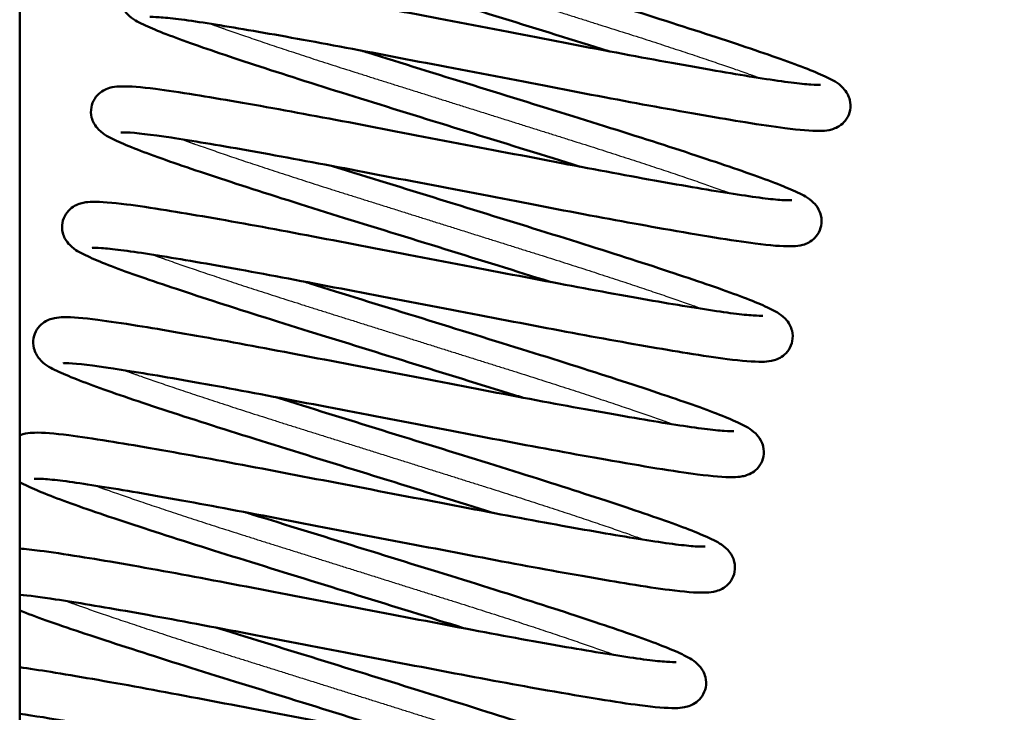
# Model space of a CAD drawing. Header units: millimetres. Extents: x 155 to 950, y -844 to 1327.
# Tile 35 of 56: x 705 to 726, y 141 to 156. Entities that reach past the tile are written whole.
import ezdxf

# ---------------------------------------------------------------- set-up
doc = ezdxf.new("R2010")
doc.units = ezdxf.units.MM
doc.header["$LTSCALE"] = 0.75
doc.layers.add('Visible', color=7, linetype='Continuous', lineweight=50)
doc.layers.add('Visible Narrow', color=7, linetype='Continuous', lineweight=25)

msp = doc.modelspace()

# ---------------------------------------------------------------- linework, layer by layer
at = {"layer": 'Visible', "extrusion": (-1, -2.22045e-16, 2.96647e-13)}
msp.add_line((705.023, 192.994, 17.5), (705.023, 83.194, 17.5), dxfattribs=at)
at = {"layer": 'Visible'}
for points, knots in [([(767.779, 231.972, 1.236), (769.038, 227.673, 1.236), (775.326, 210.603, 1.236), (779.956, 181.914, 1.236), (780.024, 145.373, 1.236), (771.16, 106.612, 1.236), (745.206, 75.611, 1.236), (725.852, 17.739, 1.236), (716.181, -89.198, 1.236), (714.97, -264.061, 1.236), (720.096, -485.806, 1.236), (714.023, -666.71, 1.236), (721.629, -734.566, 1.236), (725.965, -756.659, 1.236), (732.127, -776.101, 1.236), (740.42, -792.323, 1.236), (750.671, -804.407, 1.236), (762.902, -812.367, 1.236), (776.817, -817.114, 1.236), (792.454, -819.564, 1.236), (821.303, -820.736, 1.236), (883.249, -815.802, 1.236), (922.116, -818.712, 1.236), (950.16, -822.418, 1.236)], [0.0376066, 0.0376066, 0.0376066, 0.0376066, 0.0625, 0.125, 0.1875, 0.25, 0.3333333, 0.4166667, 0.5, 0.625, 0.75, 0.82, 0.831, 0.842, 0.853, 0.864, 0.875, 0.8848, 0.8946, 0.9044, 0.9142, 0.945, 1, 1, 1, 1]), ([(765.057, 228.376, 1.236), (766.244, 224.591, 1.236), (771.78, 209.944, 1.236), (776.388, 181.536, 1.236), (776.415, 146.065, 1.236), (767.99, 108.381, 1.236), (742.405, 77.989, 1.236), (722.208, 18.37, 1.236), (712.641, -88.81, 1.236), (711.354, -263.862, 1.236), (716.526, -485.607, 1.236), (710.411, -666.338, 1.236), (718.036, -734.839, 1.236), (722.409, -757.265, 1.236), (728.677, -777.18, 1.236), (737.227, -794.053, 1.236), (748.02, -806.923, 1.236), (761.132, -815.55, 1.236), (775.748, -820.568, 1.236), (791.881, -823.126, 1.236), (821.276, -824.348, 1.236), (883.085, -819.398, 1.236), (921.58, -822.263, 1.236), (949.437, -825.945, 1.236)], [0.0420112, 0.0420112, 0.0420112, 0.0420112, 0.0625, 0.125, 0.1875, 0.25, 0.3333333, 0.4166667, 0.5, 0.625, 0.75, 0.82, 0.831, 0.842, 0.853, 0.864, 0.875, 0.8848, 0.8946, 0.9044, 0.9142, 0.945, 1, 1, 1, 1]), ([(717.818, 155.538, -6.984), (717.761, 155.556, -7.006), (717.704, 155.574, -7.028), (716.916, 155.819, -7.314), (716.135, 156.062, -7.456), (714.583, 156.543, -7.471), (713.793, 156.787, -7.342), (712.312, 157.247, -6.834), (711.603, 157.473, -6.447), (710.356, 157.879, -5.467), (709.804, 158.063, -4.86), (708.912, 158.379, -3.503), (708.571, 158.512, -2.733), (708.208, 158.689, -1.507), (708.117, 158.724, -1.055), (707.958, 158.884, -0.527), (707.921, 158.928, -0.421), (707.868, 159.026, -0.271), (707.851, 159.069, -0.221), (707.823, 159.182, -0.107), (707.819, 159.26, -0.048), (707.845, 159.4, 0.062), (707.871, 159.465, 0.115), (707.941, 159.576, 0.227), (707.986, 159.622, 0.288), (708.075, 159.69, 0.425), (708.12, 159.713, 0.502), (708.207, 159.75, 0.684), (708.248, 159.76, 0.792), (708.358, 159.783, 1.112), (708.418, 159.786, 1.33), (708.674, 159.792, 2.195), (708.909, 159.771, 2.839), (709.469, 159.701, 3.9), (709.759, 159.657, 4.342), (710.634, 159.517, 5.426), (711.306, 159.4, 6.015), (712.739, 159.139, 6.886), (713.51, 158.991, 7.195), (715.087, 158.689, 7.54), (715.913, 158.53, 7.58), (717.508, 158.224, 7.389), (718.297, 158.071, 7.158), (719.74, 157.802, 6.458), (720.413, 157.681, 5.982), (721.557, 157.487, 4.852), (722.045, 157.409, 4.182), (722.573, 157.342, 3.111), (722.718, 157.328, 2.749), (722.933, 157.313, 2.022), (723.011, 157.314, 1.654), (723.037, 157.315, 1.223), (723.039, 157.316, 1.162), (723.039, 157.316, 1.101)], [91.788185, 91.788185, 91.788185, 91.788185, 91.807279, 91.807279, 92.050134, 92.050134, 92.294647, 92.294647, 92.539696, 92.539696, 92.7857, 92.7857, 93.03614, 93.03614, 93.172851, 93.172851, 93.208435, 93.208435, 93.22872, 93.22872, 93.257245, 93.257245, 93.282818, 93.282818, 93.30895, 93.30895, 93.336051, 93.336051, 93.370449, 93.370449, 93.437991, 93.437991, 93.641249, 93.641249, 93.798761, 93.798761, 94.061196, 94.061196, 94.307863, 94.307863, 94.553889, 94.553889, 94.798401, 94.798401, 95.04173, 95.04173, 95.284444, 95.284444, 95.400549, 95.400549, 95.511943, 95.511943, 95.530214, 95.530214, 95.530214, 95.530214]), ([(713.068, 158.058, -6.984), (713.131, 158.039, -7.009), (713.195, 158.019, -7.033), (713.99, 157.772, -7.319), (714.773, 157.529, -7.458), (716.323, 157.048, -7.468), (717.11, 156.804, -7.338), (718.586, 156.346, -6.827), (719.293, 156.122, -6.441), (720.539, 155.716, -5.459), (721.092, 155.531, -4.849), (721.983, 155.215, -3.488), (722.322, 155.083, -2.716), (722.684, 154.906, -1.488), (722.775, 154.871, -1.034), (722.935, 154.705, -0.513), (722.97, 154.663, -0.412), (723.02, 154.567, -0.27), (723.037, 154.525, -0.22), (723.064, 154.412, -0.107), (723.068, 154.334, -0.046), (723.041, 154.192, 0.066), (723.013, 154.126, 0.119), (722.941, 154.015, 0.231), (722.896, 153.971, 0.293), (722.807, 153.904, 0.43), (722.763, 153.881, 0.507), (722.676, 153.846, 0.689), (722.635, 153.836, 0.797), (722.525, 153.814, 1.122), (722.465, 153.811, 1.343), (722.204, 153.806, 2.224), (721.962, 153.828, 2.878), (721.392, 153.9, 3.941), (721.103, 153.943, 4.376), (720.227, 154.085, 5.451), (719.554, 154.202, 6.036), (718.118, 154.464, 6.9), (717.346, 154.612, 7.206), (715.768, 154.915, 7.544), (714.942, 155.073, 7.58), (713.348, 155.379, 7.382), (712.559, 155.531, 7.147), (711.12, 155.8, 6.441), (710.449, 155.92, 5.963), (709.31, 156.114, 4.827), (708.825, 156.191, 4.156), (708.301, 156.256, 3.083), (708.159, 156.27, 2.721), (707.949, 156.284, 1.997), (707.873, 156.284, 1.633), (707.85, 156.282, 1.213), (707.848, 156.282, 1.158), (707.848, 156.282, 1.104)], [22.412778, 22.412778, 22.412778, 22.412778, 22.433872, 22.433872, 22.676958, 22.676958, 22.920827, 22.920827, 23.165309, 23.165309, 23.412054, 23.412054, 23.662478, 23.662478, 23.799691, 23.799691, 23.833489, 23.833489, 23.853359, 23.853359, 23.882126, 23.882126, 23.90815, 23.90815, 23.934237, 23.934237, 23.961153, 23.961153, 23.995646, 23.995646, 24.064344, 24.064344, 24.271154, 24.271154, 24.42693, 24.42693, 24.68916, 24.68916, 24.935661, 24.935661, 25.181683, 25.181683, 25.426121, 25.426121, 25.66945, 25.66945, 25.912033, 25.912033, 26.028067, 26.028067, 26.138159, 26.138159, 26.154391, 26.154391, 26.154391, 26.154391]), ([(717.191, 153.032, -6.984), (717.134, 153.05, -7.006), (717.077, 153.068, -7.028), (716.289, 153.313, -7.314), (715.508, 153.555, -7.456), (713.956, 154.037, -7.471), (713.166, 154.281, -7.342), (711.685, 154.741, -6.834), (710.976, 154.966, -6.447), (709.729, 155.372, -5.467), (709.177, 155.557, -4.86), (708.285, 155.873, -3.503), (707.944, 156.006, -2.733), (707.581, 156.183, -1.507), (707.49, 156.218, -1.055), (707.331, 156.378, -0.527), (707.293, 156.421, -0.421), (707.241, 156.52, -0.271), (707.224, 156.563, -0.221), (707.196, 156.676, -0.107), (707.192, 156.754, -0.048), (707.218, 156.894, 0.062), (707.244, 156.959, 0.115), (707.314, 157.07, 0.227), (707.359, 157.116, 0.288), (707.448, 157.184, 0.425), (707.493, 157.207, 0.502), (707.58, 157.244, 0.684), (707.621, 157.254, 0.792), (707.731, 157.277, 1.112), (707.791, 157.28, 1.33), (708.047, 157.286, 2.195), (708.282, 157.265, 2.839), (708.842, 157.195, 3.9), (709.132, 157.151, 4.342), (710.007, 157.01, 5.426), (710.679, 156.894, 6.015), (712.112, 156.632, 6.886), (712.883, 156.485, 7.195), (714.46, 156.182, 7.54), (715.286, 156.024, 7.58), (716.881, 155.718, 7.389), (717.67, 155.565, 7.158), (719.113, 155.296, 6.458), (719.786, 155.175, 5.982), (720.93, 154.981, 4.852), (721.418, 154.903, 4.182), (721.946, 154.836, 3.111), (722.09, 154.822, 2.749), (722.306, 154.807, 2.022), (722.384, 154.807, 1.654), (722.41, 154.809, 1.223), (722.412, 154.81, 1.162), (722.412, 154.81, 1.101)], [87.005552, 87.005552, 87.005552, 87.005552, 87.024646, 87.024646, 87.267501, 87.267501, 87.512014, 87.512014, 87.757063, 87.757063, 88.003067, 88.003067, 88.253507, 88.253507, 88.390218, 88.390218, 88.425802, 88.425802, 88.446087, 88.446087, 88.474612, 88.474612, 88.500185, 88.500185, 88.526317, 88.526317, 88.553418, 88.553418, 88.587816, 88.587816, 88.655358, 88.655358, 88.858616, 88.858616, 89.016128, 89.016128, 89.278563, 89.278563, 89.52523, 89.52523, 89.771256, 89.771256, 90.015768, 90.015768, 90.259097, 90.259097, 90.501811, 90.501811, 90.617917, 90.617917, 90.72931, 90.72931, 90.747581, 90.747581, 90.747581, 90.747581]), ([(712.44, 155.553, -6.983), (712.487, 155.538, -7.002), (712.534, 155.523, -7.02), (713.311, 155.281, -7.307), (714.094, 155.039, -7.452), (715.644, 154.559, -7.474), (716.432, 154.314, -7.35), (717.911, 153.855, -6.85), (718.621, 153.63, -6.469), (719.874, 153.223, -5.497), (720.43, 153.036, -4.89), (721.331, 152.719, -3.537), (721.675, 152.585, -2.768), (722.042, 152.408, -1.546), (722.135, 152.369, -1.098), (722.293, 152.217, -0.557), (722.334, 152.171, -0.438), (722.391, 152.066, -0.276), (722.41, 152.021, -0.222), (722.437, 151.904, -0.105), (722.44, 151.826, -0.044), (722.413, 151.684, 0.067), (722.385, 151.618, 0.12), (722.313, 151.508, 0.233), (722.267, 151.463, 0.295), (722.178, 151.397, 0.432), (722.134, 151.375, 0.509), (722.047, 151.339, 0.692), (722.007, 151.329, 0.8), (721.896, 151.308, 1.129), (721.835, 151.305, 1.352), (721.571, 151.3, 2.242), (721.325, 151.323, 2.902), (720.496, 151.428, 4.435), (719.806, 151.543, 5.273), (718.347, 151.8, 6.436), (717.607, 151.936, 6.847), (716.071, 152.229, 7.388), (715.256, 152.387, 7.531), (713.649, 152.695, 7.54), (712.835, 152.851, 7.408), (711.314, 153.142, 6.892), (710.587, 153.277, 6.501), (709.316, 153.502, 5.518), (708.752, 153.596, 4.916), (707.872, 153.73, 3.583), (707.532, 153.768, 2.836), (707.274, 153.779, 1.749), (707.221, 153.775, 1.426), (707.221, 153.775, 1.104)], [27.195247, 27.195247, 27.195247, 27.195247, 27.211058, 27.211058, 27.454132, 27.454132, 27.697968, 27.697968, 27.942455, 27.942455, 28.189153, 28.189153, 28.439423, 28.439423, 28.575657, 28.575657, 28.614792, 28.614792, 28.63624, 28.63624, 28.665028, 28.665028, 28.691042, 28.691042, 28.717136, 28.717136, 28.744082, 28.744082, 28.778734, 28.778734, 28.848151, 28.848151, 29.057171, 29.057171, 29.371674, 29.371674, 29.622145, 29.622145, 29.868089, 29.868089, 30.113211, 30.113211, 30.357719, 30.357719, 30.599974, 30.599974, 30.838694, 30.838694, 30.93533, 30.93533, 30.93533, 30.93533]), ([(716.564, 150.526, -6.984), (716.507, 150.544, -7.006), (716.45, 150.562, -7.028), (715.662, 150.807, -7.314), (714.881, 151.049, -7.456), (713.329, 151.531, -7.471), (712.539, 151.775, -7.342), (711.058, 152.235, -6.834), (710.349, 152.46, -6.447), (709.102, 152.866, -5.467), (708.55, 153.051, -4.86), (707.657, 153.367, -3.503), (707.317, 153.5, -2.733), (706.954, 153.677, -1.507), (706.863, 153.712, -1.055), (706.704, 153.872, -0.527), (706.666, 153.915, -0.421), (706.614, 154.014, -0.271), (706.597, 154.056, -0.221), (706.569, 154.17, -0.107), (706.565, 154.247, -0.048), (706.591, 154.388, 0.062), (706.617, 154.453, 0.115), (706.687, 154.563, 0.227), (706.732, 154.609, 0.288), (706.821, 154.678, 0.425), (706.865, 154.701, 0.502), (706.953, 154.738, 0.684), (706.994, 154.748, 0.792), (707.104, 154.77, 1.112), (707.164, 154.774, 1.33), (707.42, 154.78, 2.195), (707.655, 154.759, 2.839), (708.215, 154.689, 3.9), (708.505, 154.645, 4.342), (709.38, 154.504, 5.426), (710.052, 154.388, 6.015), (711.485, 154.126, 6.886), (712.256, 153.979, 7.195), (713.833, 153.676, 7.54), (714.659, 153.518, 7.58), (716.254, 153.212, 7.389), (717.043, 153.059, 7.158), (718.486, 152.79, 6.458), (719.159, 152.669, 5.982), (720.303, 152.474, 4.852), (720.791, 152.397, 4.182), (721.319, 152.33, 3.111), (721.463, 152.316, 2.749), (721.679, 152.301, 2.022), (721.757, 152.301, 1.654), (721.783, 152.303, 1.223), (721.785, 152.304, 1.162), (721.785, 152.304, 1.101)], [82.222919, 82.222919, 82.222919, 82.222919, 82.242013, 82.242013, 82.484868, 82.484868, 82.729381, 82.729381, 82.97443, 82.97443, 83.220434, 83.220434, 83.470874, 83.470874, 83.607585, 83.607585, 83.643169, 83.643169, 83.663454, 83.663454, 83.691979, 83.691979, 83.717552, 83.717552, 83.743684, 83.743684, 83.770785, 83.770785, 83.805183, 83.805183, 83.872725, 83.872725, 84.075983, 84.075983, 84.233495, 84.233495, 84.49593, 84.49593, 84.742597, 84.742597, 84.988623, 84.988623, 85.233135, 85.233135, 85.476464, 85.476464, 85.719178, 85.719178, 85.835284, 85.835284, 85.946677, 85.946677, 85.964948, 85.964948, 85.964948, 85.964948]), ([(711.814, 153.046, -6.984), (711.877, 153.027, -7.009), (711.94, 153.007, -7.033), (712.736, 152.759, -7.319), (713.519, 152.517, -7.458), (715.069, 152.036, -7.468), (715.856, 151.792, -7.338), (717.332, 151.334, -6.827), (718.039, 151.11, -6.441), (719.285, 150.704, -5.459), (719.837, 150.518, -4.849), (720.729, 150.203, -3.488), (721.068, 150.071, -2.716), (721.43, 149.894, -1.488), (721.521, 149.859, -1.034), (721.681, 149.693, -0.513), (721.716, 149.65, -0.412), (721.766, 149.555, -0.27), (721.783, 149.513, -0.22), (721.81, 149.4, -0.107), (721.813, 149.322, -0.046), (721.787, 149.18, 0.066), (721.759, 149.114, 0.119), (721.687, 149.003, 0.231), (721.642, 148.958, 0.293), (721.553, 148.891, 0.43), (721.509, 148.869, 0.507), (721.422, 148.834, 0.689), (721.381, 148.824, 0.797), (721.271, 148.802, 1.122), (721.211, 148.799, 1.343), (720.95, 148.794, 2.224), (720.708, 148.816, 2.878), (720.138, 148.888, 3.941), (719.849, 148.931, 4.376), (718.973, 149.073, 5.451), (718.3, 149.19, 6.036), (716.864, 149.452, 6.9), (716.092, 149.6, 7.206), (714.514, 149.903, 7.544), (713.688, 150.061, 7.58), (712.094, 150.367, 7.382), (711.305, 150.519, 7.147), (709.866, 150.788, 6.441), (709.195, 150.908, 5.963), (708.056, 151.101, 4.827), (707.571, 151.178, 4.156), (707.047, 151.244, 3.083), (706.905, 151.258, 2.721), (706.695, 151.272, 1.997), (706.619, 151.271, 1.633), (706.596, 151.27, 1.213), (706.594, 151.269, 1.158), (706.594, 151.269, 1.104)], [31.976399, 31.976399, 31.976399, 31.976399, 31.997492, 31.997492, 32.240579, 32.240579, 32.484448, 32.484448, 32.72893, 32.72893, 32.975675, 32.975675, 33.226099, 33.226099, 33.363312, 33.363312, 33.39711, 33.39711, 33.41698, 33.41698, 33.445747, 33.445747, 33.471771, 33.471771, 33.497858, 33.497858, 33.524774, 33.524774, 33.559267, 33.559267, 33.627965, 33.627965, 33.834775, 33.834775, 33.990551, 33.990551, 34.252781, 34.252781, 34.499282, 34.499282, 34.745304, 34.745304, 34.989742, 34.989742, 35.233071, 35.233071, 35.475654, 35.475654, 35.591687, 35.591687, 35.701779, 35.701779, 35.718012, 35.718012, 35.718012, 35.718012]), ([(715.937, 148.02, -6.984), (715.88, 148.038, -7.006), (715.823, 148.056, -7.028), (715.035, 148.301, -7.314), (714.253, 148.543, -7.456), (712.702, 149.025, -7.471), (711.912, 149.269, -7.342), (710.431, 149.729, -6.834), (709.722, 149.954, -6.447), (708.475, 150.36, -5.467), (707.923, 150.545, -4.86), (707.03, 150.861, -3.503), (706.69, 150.994, -2.733), (706.327, 151.171, -1.507), (706.236, 151.206, -1.055), (706.077, 151.366, -0.527), (706.039, 151.409, -0.421), (705.987, 151.508, -0.271), (705.97, 151.55, -0.221), (705.942, 151.664, -0.107), (705.938, 151.741, -0.048), (705.964, 151.882, 0.062), (705.99, 151.947, 0.115), (706.06, 152.057, 0.227), (706.105, 152.103, 0.288), (706.194, 152.172, 0.425), (706.238, 152.195, 0.502), (706.326, 152.232, 0.684), (706.367, 152.242, 0.792), (706.477, 152.264, 1.112), (706.537, 152.268, 1.33), (706.793, 152.274, 2.195), (707.028, 152.253, 2.839), (707.588, 152.183, 3.9), (707.878, 152.139, 4.342), (708.753, 151.998, 5.426), (709.425, 151.882, 6.015), (710.857, 151.62, 6.886), (711.629, 151.473, 7.195), (713.206, 151.17, 7.54), (714.032, 151.012, 7.58), (715.627, 150.706, 7.389), (716.416, 150.553, 7.158), (717.859, 150.284, 6.458), (718.532, 150.163, 5.982), (719.676, 149.968, 4.852), (720.164, 149.891, 4.182), (720.692, 149.824, 3.111), (720.836, 149.81, 2.749), (721.052, 149.795, 2.022), (721.13, 149.795, 1.654), (721.156, 149.797, 1.223), (721.158, 149.797, 1.162), (721.158, 149.797, 1.101)], [77.440286, 77.440286, 77.440286, 77.440286, 77.45938, 77.45938, 77.702235, 77.702235, 77.946748, 77.946748, 78.191797, 78.191797, 78.437801, 78.437801, 78.688241, 78.688241, 78.824952, 78.824952, 78.860536, 78.860536, 78.880821, 78.880821, 78.909346, 78.909346, 78.934919, 78.934919, 78.961051, 78.961051, 78.988152, 78.988152, 79.02255, 79.02255, 79.090092, 79.090092, 79.29335, 79.29335, 79.450862, 79.450862, 79.713297, 79.713297, 79.959964, 79.959964, 80.20599, 80.20599, 80.450502, 80.450502, 80.693831, 80.693831, 80.936545, 80.936545, 81.052651, 81.052651, 81.164044, 81.164044, 81.182315, 81.182315, 81.182315, 81.182315]), ([(711.186, 150.541, -6.983), (711.233, 150.526, -7.002), (711.28, 150.511, -7.02), (712.057, 150.269, -7.307), (712.84, 150.027, -7.452), (714.39, 149.546, -7.474), (715.178, 149.302, -7.35), (716.657, 148.842, -6.85), (717.367, 148.618, -6.469), (718.62, 148.21, -5.497), (719.176, 148.024, -4.89), (720.076, 147.707, -3.537), (720.421, 147.573, -2.768), (720.788, 147.395, -1.546), (720.88, 147.357, -1.098), (721.039, 147.204, -0.557), (721.08, 147.159, -0.438), (721.137, 147.054, -0.276), (721.156, 147.009, -0.222), (721.183, 146.892, -0.105), (721.186, 146.814, -0.044), (721.159, 146.672, 0.067), (721.131, 146.606, 0.12), (721.059, 146.496, 0.233), (721.013, 146.451, 0.295), (720.924, 146.384, 0.432), (720.88, 146.362, 0.509), (720.793, 146.327, 0.692), (720.752, 146.317, 0.8), (720.642, 146.296, 1.129), (720.581, 146.292, 1.352), (720.317, 146.288, 2.242), (720.071, 146.31, 2.902), (719.242, 146.416, 4.435), (718.552, 146.531, 5.273), (717.093, 146.788, 6.436), (716.353, 146.924, 6.847), (714.817, 147.217, 7.388), (714.002, 147.375, 7.531), (712.395, 147.683, 7.54), (711.581, 147.839, 7.408), (710.06, 148.13, 6.892), (709.333, 148.265, 6.501), (708.062, 148.49, 5.518), (707.498, 148.584, 4.916), (706.618, 148.718, 3.583), (706.278, 148.756, 2.836), (706.019, 148.767, 1.749), (705.967, 148.763, 1.426), (705.967, 148.763, 1.104)], [36.758868, 36.758868, 36.758868, 36.758868, 36.774679, 36.774679, 37.017753, 37.017753, 37.261589, 37.261589, 37.506076, 37.506076, 37.752774, 37.752774, 38.003044, 38.003044, 38.139278, 38.139278, 38.178413, 38.178413, 38.19986, 38.19986, 38.228648, 38.228648, 38.254663, 38.254663, 38.280757, 38.280757, 38.307703, 38.307703, 38.342355, 38.342355, 38.411772, 38.411772, 38.620792, 38.620792, 38.935294, 38.935294, 39.185766, 39.185766, 39.43171, 39.43171, 39.676832, 39.676832, 39.921339, 39.921339, 40.163595, 40.163595, 40.402315, 40.402315, 40.498951, 40.498951, 40.498951, 40.498951]), ([(715.31, 145.514, -6.984), (715.253, 145.532, -7.006), (715.196, 145.55, -7.028), (714.408, 145.794, -7.314), (713.626, 146.037, -7.456), (712.075, 146.519, -7.471), (711.285, 146.763, -7.342), (709.804, 147.223, -6.834), (709.095, 147.448, -6.447), (707.848, 147.854, -5.467), (707.296, 148.038, -4.86), (706.403, 148.355, -3.503), (706.063, 148.488, -2.733), (705.7, 148.665, -1.507), (705.609, 148.7, -1.055), (705.45, 148.86, -0.527), (705.412, 148.903, -0.421), (705.36, 149.002, -0.271), (705.343, 149.044, -0.221), (705.315, 149.158, -0.107), (705.311, 149.235, -0.048), (705.337, 149.376, 0.062), (705.363, 149.441, 0.115), (705.433, 149.551, 0.227), (705.478, 149.597, 0.288), (705.567, 149.666, 0.425), (705.611, 149.689, 0.502), (705.699, 149.726, 0.684), (705.74, 149.736, 0.792), (705.85, 149.758, 1.112), (705.909, 149.762, 1.33), (706.166, 149.768, 2.195), (706.401, 149.747, 2.839), (706.961, 149.676, 3.9), (707.251, 149.633, 4.342), (708.126, 149.492, 5.426), (708.798, 149.376, 6.015), (710.23, 149.114, 6.886), (711.002, 148.966, 7.195), (712.579, 148.664, 7.54), (713.405, 148.506, 7.58), (715, 148.2, 7.389), (715.789, 148.047, 7.158), (717.232, 147.778, 6.458), (717.905, 147.657, 5.982), (719.049, 147.462, 4.852), (719.537, 147.385, 4.182), (720.065, 147.318, 3.111), (720.209, 147.304, 2.749), (720.425, 147.289, 2.022), (720.503, 147.289, 1.654), (720.529, 147.291, 1.223), (720.531, 147.291, 1.162), (720.531, 147.291, 1.101)], [72.657653, 72.657653, 72.657653, 72.657653, 72.676747, 72.676747, 72.919602, 72.919602, 73.164115, 73.164115, 73.409164, 73.409164, 73.655168, 73.655168, 73.905608, 73.905608, 74.042319, 74.042319, 74.077903, 74.077903, 74.098188, 74.098188, 74.126713, 74.126713, 74.152286, 74.152286, 74.178418, 74.178418, 74.205519, 74.205519, 74.239917, 74.239917, 74.307459, 74.307459, 74.510717, 74.510717, 74.668229, 74.668229, 74.930664, 74.930664, 75.177331, 75.177331, 75.423357, 75.423357, 75.667869, 75.667869, 75.911198, 75.911198, 76.153912, 76.153912, 76.270018, 76.270018, 76.381411, 76.381411, 76.399682, 76.399682, 76.399682, 76.399682]), ([(710.56, 148.034, -6.984), (710.623, 148.014, -7.009), (710.686, 147.995, -7.033), (711.481, 147.747, -7.319), (712.265, 147.505, -7.458), (713.815, 147.024, -7.468), (714.602, 146.78, -7.338), (716.078, 146.321, -6.827), (716.785, 146.097, -6.441), (718.031, 145.691, -5.459), (718.583, 145.506, -4.849), (719.475, 145.191, -3.488), (719.813, 145.059, -2.716), (720.175, 144.881, -1.488), (720.267, 144.847, -1.034), (720.427, 144.681, -0.513), (720.462, 144.638, -0.412), (720.512, 144.543, -0.27), (720.529, 144.501, -0.22), (720.556, 144.388, -0.107), (720.559, 144.31, -0.046), (720.533, 144.168, 0.066), (720.505, 144.102, 0.119), (720.433, 143.991, 0.231), (720.388, 143.946, 0.293), (720.299, 143.879, 0.43), (720.255, 143.857, 0.507), (720.168, 143.821, 0.689), (720.127, 143.811, 0.797), (720.017, 143.79, 1.122), (719.957, 143.787, 1.343), (719.696, 143.781, 2.224), (719.454, 143.803, 2.878), (718.884, 143.875, 3.941), (718.595, 143.919, 4.376), (717.719, 144.061, 5.451), (717.046, 144.178, 6.036), (715.61, 144.44, 6.9), (714.838, 144.588, 7.206), (713.26, 144.891, 7.544), (712.434, 145.049, 7.58), (710.84, 145.355, 7.382), (710.051, 145.507, 7.147), (708.612, 145.776, 6.441), (707.941, 145.896, 5.963), (706.802, 146.089, 4.827), (706.317, 146.166, 4.156), (705.793, 146.232, 3.083), (705.651, 146.246, 2.721), (705.44, 146.26, 1.997), (705.365, 146.259, 1.633), (705.342, 146.257, 1.213), (705.34, 146.257, 1.158), (705.34, 146.257, 1.104)], [41.54002, 41.54002, 41.54002, 41.54002, 41.561113, 41.561113, 41.8042, 41.8042, 42.048069, 42.048069, 42.29255, 42.29255, 42.539296, 42.539296, 42.78972, 42.78972, 42.926932, 42.926932, 42.960731, 42.960731, 42.980601, 42.980601, 43.009368, 43.009368, 43.035392, 43.035392, 43.061479, 43.061479, 43.088395, 43.088395, 43.122888, 43.122888, 43.191586, 43.191586, 43.398396, 43.398396, 43.554172, 43.554172, 43.816401, 43.816401, 44.062902, 44.062902, 44.308925, 44.308925, 44.553363, 44.553363, 44.796692, 44.796692, 45.039275, 45.039275, 45.155308, 45.155308, 45.2654, 45.2654, 45.281633, 45.281633, 45.281633, 45.281633]), ([(705.023, 147.199, 0.583), (705.072, 147.22, 0.684), (705.113, 147.23, 0.792), (705.223, 147.252, 1.112), (705.282, 147.256, 1.33), (705.539, 147.262, 2.195), (705.774, 147.241, 2.839), (706.334, 147.17, 3.9), (706.624, 147.127, 4.342), (707.499, 146.986, 5.426), (708.17, 146.87, 6.015), (709.603, 146.608, 6.886), (710.375, 146.46, 7.195), (711.952, 146.158, 7.54), (712.778, 146, 7.58), (714.373, 145.694, 7.389), (715.162, 145.541, 7.158), (716.605, 145.272, 6.458), (717.278, 145.151, 5.982), (718.422, 144.956, 4.852), (718.91, 144.878, 4.182), (719.438, 144.812, 3.111), (719.582, 144.797, 2.749), (719.798, 144.783, 2.022), (719.876, 144.783, 1.654), (719.902, 144.785, 1.223), (719.904, 144.785, 1.162), (719.904, 144.785, 1.101)], [69.422919, 69.422919, 69.422919, 69.422919, 69.457284, 69.457284, 69.524826, 69.524826, 69.728084, 69.728084, 69.885596, 69.885596, 70.148031, 70.148031, 70.394698, 70.394698, 70.640724, 70.640724, 70.885236, 70.885236, 71.128565, 71.128565, 71.371279, 71.371279, 71.487385, 71.487385, 71.598778, 71.598778, 71.617049, 71.617049, 71.617049, 71.617049]), ([(714.683, 143.008, -6.984), (714.626, 143.026, -7.006), (714.569, 143.044, -7.028), (713.781, 143.288, -7.314), (712.999, 143.531, -7.456), (711.448, 144.013, -7.471), (710.658, 144.257, -7.342), (709.177, 144.717, -6.834), (708.468, 144.942, -6.447), (707.221, 145.348, -5.467), (706.669, 145.532, -4.86), (705.776, 145.849, -3.503), (705.436, 145.982, -2.733), (705.135, 146.128, -1.717), (705.079, 146.153, -1.49), (705.023, 146.187, -1.264)], [67.87502, 67.87502, 67.87502, 67.87502, 67.894114, 67.894114, 68.136969, 68.136969, 68.381482, 68.381482, 68.626531, 68.626531, 68.872535, 68.872535, 69.122975, 69.122975, 69.193258, 69.193258, 69.193258, 69.193258]), ([(709.932, 145.528, -6.983), (709.979, 145.514, -7.002), (710.026, 145.499, -7.02), (710.803, 145.257, -7.307), (711.586, 145.015, -7.452), (713.136, 144.534, -7.474), (713.924, 144.29, -7.35), (715.403, 143.83, -6.85), (716.113, 143.606, -6.469), (717.366, 143.198, -5.497), (717.922, 143.012, -4.89), (718.822, 142.694, -3.537), (719.166, 142.561, -2.768), (719.534, 142.383, -1.546), (719.626, 142.345, -1.098), (719.785, 142.192, -0.557), (719.826, 142.147, -0.438), (719.883, 142.042, -0.276), (719.901, 141.997, -0.222), (719.929, 141.88, -0.105), (719.932, 141.802, -0.044), (719.905, 141.66, 0.067), (719.877, 141.594, 0.12), (719.804, 141.484, 0.233), (719.759, 141.439, 0.295), (719.67, 141.372, 0.432), (719.626, 141.35, 0.509), (719.539, 141.315, 0.692), (719.498, 141.305, 0.8), (719.388, 141.283, 1.129), (719.327, 141.28, 1.352), (719.063, 141.276, 2.242), (718.817, 141.298, 2.902), (717.988, 141.404, 4.435), (717.298, 141.519, 5.273), (715.839, 141.776, 6.436), (715.099, 141.912, 6.847), (713.563, 142.205, 7.388), (712.748, 142.362, 7.531), (711.141, 142.671, 7.54), (710.327, 142.827, 7.408), (708.806, 143.118, 6.892), (708.079, 143.253, 6.501), (706.808, 143.478, 5.518), (706.244, 143.572, 4.916), (705.483, 143.688, 3.763), (705.216, 143.721, 3.236), (705.023, 143.738, 2.686)], [46.322488, 46.322488, 46.322488, 46.322488, 46.338299, 46.338299, 46.581374, 46.581374, 46.825209, 46.825209, 47.069697, 47.069697, 47.316395, 47.316395, 47.566665, 47.566665, 47.702899, 47.702899, 47.742034, 47.742034, 47.763481, 47.763481, 47.792269, 47.792269, 47.818284, 47.818284, 47.844378, 47.844378, 47.871323, 47.871323, 47.905976, 47.905976, 47.975393, 47.975393, 48.184413, 48.184413, 48.498915, 48.498915, 48.749387, 48.749387, 48.99533, 48.99533, 49.240453, 49.240453, 49.48496, 49.48496, 49.727216, 49.727216, 49.901107, 49.901107, 49.901107, 49.901107]), ([(705.023, 144.741, 2.454), (705.151, 144.732, 2.79), (705.295, 144.716, 3.12), (705.707, 144.664, 3.9), (705.997, 144.621, 4.342), (706.872, 144.48, 5.426), (707.543, 144.364, 6.015), (708.976, 144.102, 6.886), (709.748, 143.954, 7.195), (711.325, 143.652, 7.54), (712.151, 143.494, 7.58), (713.746, 143.188, 7.389), (714.535, 143.035, 7.158), (715.978, 142.765, 6.458), (716.651, 142.645, 5.982), (717.795, 142.45, 4.852), (718.282, 142.372, 4.182), (718.811, 142.306, 3.111), (718.955, 142.291, 2.749), (719.171, 142.277, 2.022), (719.249, 142.277, 1.654), (719.275, 142.279, 1.223), (719.277, 142.279, 1.162), (719.277, 142.279, 1.101)], [64.837774, 64.837774, 64.837774, 64.837774, 64.945451, 64.945451, 65.102963, 65.102963, 65.365398, 65.365398, 65.612065, 65.612065, 65.858091, 65.858091, 66.102603, 66.102603, 66.345932, 66.345932, 66.588646, 66.588646, 66.704752, 66.704752, 66.816145, 66.816145, 66.834416, 66.834416, 66.834416, 66.834416]), ([(714.056, 140.502, -6.984), (713.999, 140.52, -7.006), (713.942, 140.538, -7.028), (713.154, 140.782, -7.314), (712.372, 141.025, -7.456), (710.821, 141.506, -7.471), (710.031, 141.751, -7.342), (708.55, 142.211, -6.834), (707.841, 142.436, -6.447), (706.594, 142.842, -5.467), (706.042, 143.026, -4.86), (705.382, 143.26, -3.857), (705.19, 143.331, -3.506), (705.023, 143.397, -3.142)], [63.092387, 63.092387, 63.092387, 63.092387, 63.111481, 63.111481, 63.354336, 63.354336, 63.598849, 63.598849, 63.843898, 63.843898, 64.089902, 64.089902, 64.211, 64.211, 64.211, 64.211]), ([(709.306, 143.022, -6.984), (709.369, 143.002, -7.009), (709.432, 142.982, -7.033), (710.227, 142.735, -7.319), (711.011, 142.493, -7.458), (712.561, 142.012, -7.468), (713.348, 141.768, -7.338), (714.824, 141.309, -6.827), (715.531, 141.085, -6.441), (716.777, 140.679, -5.459), (717.329, 140.494, -4.849), (718.221, 140.179, -3.488), (718.559, 140.046, -2.716), (718.921, 139.869, -1.488), (719.013, 139.835, -1.034), (719.173, 139.669, -0.513), (719.208, 139.626, -0.412), (719.258, 139.53, -0.27), (719.275, 139.489, -0.22), (719.302, 139.376, -0.107), (719.305, 139.298, -0.046), (719.279, 139.156, 0.066), (719.251, 139.09, 0.119), (719.179, 138.979, 0.231), (719.133, 138.934, 0.293), (719.044, 138.867, 0.43), (719.001, 138.845, 0.507), (718.914, 138.809, 0.689), (718.873, 138.799, 0.797), (718.763, 138.778, 1.122), (718.703, 138.774, 1.343), (718.442, 138.769, 2.224), (718.2, 138.791, 2.878), (717.63, 138.863, 3.941), (717.341, 138.907, 4.376), (716.465, 139.049, 5.451), (715.791, 139.166, 6.036), (714.356, 139.428, 6.9), (713.584, 139.575, 7.206), (712.006, 139.878, 7.544), (711.179, 140.037, 7.58), (709.586, 140.342, 7.382), (708.797, 140.495, 7.147), (707.357, 140.764, 6.441), (706.687, 140.884, 5.963), (705.701, 141.051, 4.98), (705.331, 141.111, 4.511), (705.023, 141.156, 4.005)], [51.103641, 51.103641, 51.103641, 51.103641, 51.124734, 51.124734, 51.36782, 51.36782, 51.61169, 51.61169, 51.856171, 51.856171, 52.102916, 52.102916, 52.35334, 52.35334, 52.490553, 52.490553, 52.524352, 52.524352, 52.544222, 52.544222, 52.572989, 52.572989, 52.599013, 52.599013, 52.6251, 52.6251, 52.652016, 52.652016, 52.686509, 52.686509, 52.755207, 52.755207, 52.962016, 52.962016, 53.117792, 53.117792, 53.380022, 53.380022, 53.626523, 53.626523, 53.872546, 53.872546, 54.116983, 54.116983, 54.360313, 54.360313, 54.537408, 54.537408, 54.537408, 54.537408]), ([(705.023, 142.164, 3.773), (705.224, 142.136, 4.115), (705.45, 142.102, 4.442), (706.245, 141.974, 5.426), (706.916, 141.858, 6.015), (708.349, 141.596, 6.886), (709.121, 141.448, 7.195), (710.698, 141.146, 7.54), (711.524, 140.988, 7.58), (713.119, 140.682, 7.389), (713.908, 140.529, 7.158), (715.351, 140.259, 6.458), (716.024, 140.139, 5.982), (717.168, 139.944, 4.852), (717.655, 139.866, 4.182), (718.184, 139.8, 3.111), (718.328, 139.785, 2.749), (718.544, 139.771, 2.022), (718.622, 139.771, 1.654), (718.648, 139.773, 1.223), (718.65, 139.773, 1.162), (718.65, 139.773, 1.101)], [60.201376, 60.201376, 60.201376, 60.201376, 60.320331, 60.320331, 60.582765, 60.582765, 60.829432, 60.829432, 61.075458, 61.075458, 61.31997, 61.31997, 61.563299, 61.563299, 61.806013, 61.806013, 61.922119, 61.922119, 62.033512, 62.033512, 62.051783, 62.051783, 62.051783, 62.051783])]:
    msp.add_open_spline(points, degree=3, knots=knots, dxfattribs=at)
at = {"layer": 'Visible Narrow'}
for points, knots in [([(766.566, 230.37, 2.836), (767.816, 226.234, 2.836), (773.752, 210.3, 2.836), (778.37, 181.746, 2.836), (778.42, 145.681, 2.836), (769.751, 107.398, 2.836), (743.961, 76.668, 2.836), (724.232, 18.02, 2.836), (714.608, -89.026, 2.836), (713.363, -263.973, 2.836), (718.509, -485.718, 2.836), (712.418, -666.545, 2.836), (720.032, -734.688, 2.836), (724.384, -756.928, 2.836), (730.593, -776.581, 2.836), (739.001, -793.092, 2.836), (749.493, -805.525, 2.836), (762.115, -813.782, 2.836), (776.342, -818.649, 2.836), (792.199, -821.147, 2.836), (821.291, -822.341, 2.836), (883.176, -817.4, 2.836), (921.878, -820.29, 2.836), (949.839, -823.986, 2.836)], [0.0396391, 0.0396391, 0.0396391, 0.0396391, 0.0625, 0.125, 0.1875, 0.25, 0.3333333, 0.4166667, 0.5, 0.625, 0.75, 0.82, 0.831, 0.842, 0.853, 0.864, 0.875, 0.8848, 0.8946, 0.9044, 0.9142, 0.945, 1, 1, 1, 1]), ([(766.264, 229.97, 2.836), (767.504, 225.893, 2.836), (773.358, 210.227, 2.836), (777.974, 181.704, 2.836), (778.019, 145.758, 2.836), (769.399, 107.595, 2.836), (743.65, 76.932, 2.836), (723.828, 18.09, 2.836), (714.214, -88.983, 2.836), (712.961, -263.951, 2.836), (718.112, -485.696, 2.836), (712.016, -666.503, 2.836), (719.633, -734.718, 2.836), (723.989, -756.995, 2.836), (730.21, -776.701, 2.836), (738.646, -793.284, 2.836), (749.198, -805.805, 2.836), (761.919, -814.135, 2.836), (776.223, -819.033, 2.836), (792.135, -821.543, 2.836), (821.288, -822.742, 2.836), (883.158, -817.8, 2.836), (921.818, -820.685, 2.836), (949.758, -824.377, 2.836)], [0.0401243, 0.0401243, 0.0401243, 0.0401243, 0.0625, 0.125, 0.1875, 0.25, 0.3333333, 0.4166667, 0.5, 0.625, 0.75, 0.82, 0.831, 0.842, 0.853, 0.864, 0.875, 0.8848, 0.8946, 0.9044, 0.9142, 0.945, 1, 1, 1, 1])]:
    msp.add_open_spline(points, degree=3, knots=knots, dxfattribs=at)
for points, weights, knots in [([(709.79, 158.641, -3.681), (709.941, 158.585, -3.936), (710.113, 158.524, -4.176), (711.409, 158.067, -5.993), (713.488, 157.414, -6.657), (715.566, 156.76, -7.322), (717.621, 156.113, -6.582), (719.676, 155.466, -5.842), (720.91, 155.024, -3.979), (721.007, 154.989, -3.832), (721.097, 154.956, -3.68)], [0.988336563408, 0.993232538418, 1, 0.951056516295, 1, 0.951056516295, 1, 0.951056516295, 1, 0.995967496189, 0.992599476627], [-0.80890946, -0.80890946, -0.80890946, -0.80833333, -0.80833333, -0.80416667, -0.80416667, -0.8, -0.8, -0.79583333, -0.79583333, -0.79549004, -0.79549004, -0.79549004]), ([(709.163, 156.135, -3.68), (709.314, 156.079, -3.935), (709.486, 156.018, -4.176), (710.782, 155.561, -5.993), (712.861, 154.908, -6.657), (714.939, 154.254, -7.322), (716.994, 153.607, -6.582), (719.049, 152.96, -5.842), (720.283, 152.518, -3.979), (720.38, 152.483, -3.832), (720.47, 152.45, -3.68)], [0.988322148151, 0.993222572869, 1, 0.951056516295, 1, 0.951056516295, 1, 0.951056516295, 1, 0.995967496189, 0.992599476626], [-0.76724364, -0.76724364, -0.76724364, -0.76666667, -0.76666667, -0.7625, -0.7625, -0.75833333, -0.75833333, -0.75416667, -0.75416667, -0.75382337, -0.75382337, -0.75382337]), ([(708.536, 153.629, -3.681), (708.687, 153.573, -3.936), (708.859, 153.512, -4.176), (710.155, 153.055, -5.993), (712.234, 152.401, -6.657), (714.312, 151.748, -7.322), (716.367, 151.101, -6.582), (718.422, 150.454, -5.842), (719.656, 150.012, -3.979), (719.753, 149.977, -3.832), (719.843, 149.944, -3.68)], [0.988336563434, 0.993232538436, 1, 0.951056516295, 1, 0.951056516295, 1, 0.951056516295, 1, 0.995967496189, 0.992599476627], [-0.72557613, -0.72557613, -0.72557613, -0.725, -0.725, -0.72083333, -0.72083333, -0.71666667, -0.71666667, -0.7125, -0.7125, -0.7121567, -0.7121567, -0.7121567]), ([(707.909, 151.123, -3.68), (708.06, 151.067, -3.935), (708.232, 151.006, -4.176), (709.528, 150.549, -5.993), (711.607, 149.895, -6.657), (713.685, 149.242, -7.322), (715.74, 148.595, -6.582), (717.795, 147.948, -5.842), (719.029, 147.506, -3.979), (719.126, 147.471, -3.832), (719.215, 147.438, -3.68)], [0.988322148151, 0.993222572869, 1, 0.951056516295, 1, 0.951056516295, 1, 0.951056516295, 1, 0.995967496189, 0.992599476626], [-0.68391031, -0.68391031, -0.68391031, -0.68333333, -0.68333333, -0.67916667, -0.67916667, -0.675, -0.675, -0.67083333, -0.67083333, -0.67049004, -0.67049004, -0.67049004]), ([(707.282, 148.616, -3.681), (707.433, 148.561, -3.936), (707.605, 148.5, -4.176), (708.901, 148.043, -5.993), (710.98, 147.389, -6.657), (713.058, 146.736, -7.322), (715.113, 146.089, -6.582), (717.168, 145.442, -5.842), (718.402, 145, -3.979), (718.499, 144.965, -3.832), (718.588, 144.932, -3.68)], [0.988336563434, 0.993232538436, 1, 0.951056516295, 1, 0.951056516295, 1, 0.951056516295, 1, 0.995967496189, 0.992599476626], [-0.6422428, -0.6422428, -0.6422428, -0.64166667, -0.64166667, -0.6375, -0.6375, -0.63333333, -0.63333333, -0.62916667, -0.62916667, -0.62882337, -0.62882337, -0.62882337]), ([(706.655, 146.11, -3.68), (706.806, 146.055, -3.935), (706.978, 145.994, -4.176), (708.274, 145.536, -5.993), (710.353, 144.883, -6.657), (712.431, 144.23, -7.322), (714.486, 143.583, -6.582), (716.541, 142.936, -5.842), (717.775, 142.494, -3.979), (717.872, 142.459, -3.832), (717.961, 142.426, -3.68)], [0.988322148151, 0.993222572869, 1, 0.951056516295, 1, 0.951056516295, 1, 0.951056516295, 1, 0.995967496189, 0.992599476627], [-0.60057698, -0.60057698, -0.60057698, -0.6, -0.6, -0.59583333, -0.59583333, -0.59166667, -0.59166667, -0.5875, -0.5875, -0.5871567, -0.5871567, -0.5871567]), ([(706.028, 143.604, -3.681), (706.179, 143.548, -3.936), (706.351, 143.488, -4.176), (707.647, 143.03, -5.993), (709.726, 142.377, -6.657), (711.804, 141.724, -7.322), (713.859, 141.077, -6.582), (715.913, 140.429, -5.842), (717.148, 139.988, -3.979), (717.245, 139.953, -3.832), (717.334, 139.92, -3.68)], [0.988336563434, 0.993232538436, 1, 0.951056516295, 1, 0.951056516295, 1, 0.951056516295, 1, 0.995967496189, 0.992599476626], [-0.55890946, -0.55890946, -0.55890946, -0.55833333, -0.55833333, -0.55416667, -0.55416667, -0.55, -0.55, -0.54583333, -0.54583333, -0.54549004, -0.54549004, -0.54549004])]:
    msp.add_rational_spline(points, weights, degree=2, knots=knots, dxfattribs=at)

doc.saveas('drawing.dxf')
